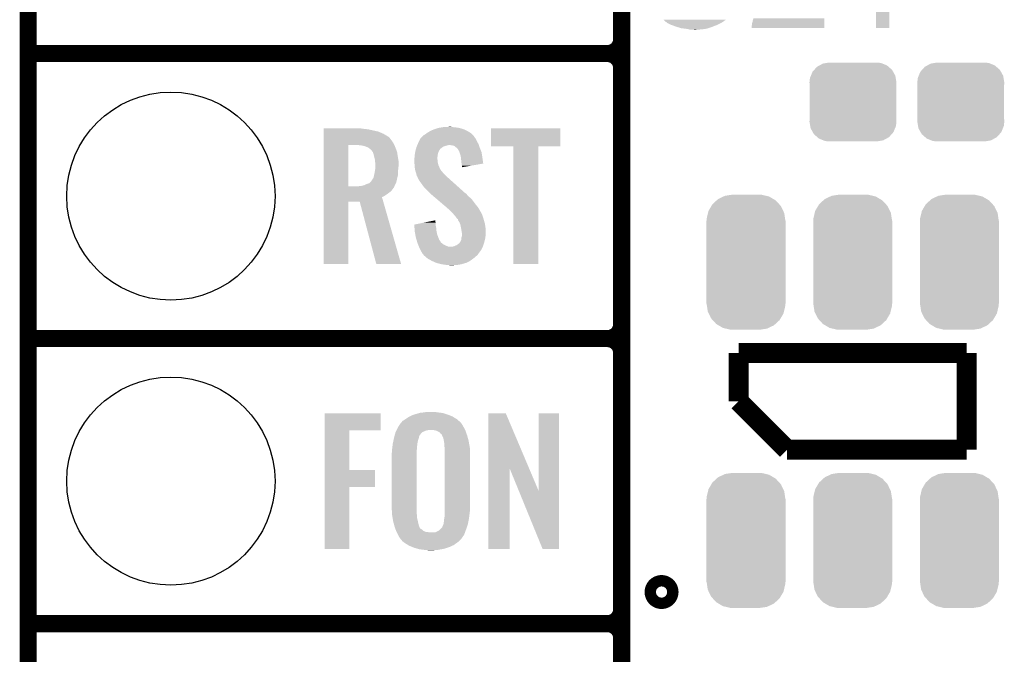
# Model space of a CAD drawing. Extents: x -1.3 to 24.2, y -3.9 to 53.4.
# Tile 13 of 62: x -1.3 to 7.4, y 11.2 to 16.8. Entities that reach past the tile are written whole.
import ezdxf

# ---------------------------------------------------------------- set-up
doc = ezdxf.new("R2010")
doc.units = 0
doc.layers.get('0').update_dxf_attribs({"linetype": 'CONTINUOUS'})
for name, color, linetype in [('GNSS_22_CLICK_V101_GKO', 9, 'CONTINUOUS'), ('GNSS_22_CLICK_V101_GTO', 11, 'CONTINUOUS'), ('GNSS_22_CLICK_V101_GTS', 8, 'CONTINUOUS')]:
    doc.layers.add(name, color=color, linetype=linetype)

# ---------------------------------------------------------------- blocks, each defined once
blk = doc.blocks.new('CUSTOM_100')
for points in [[(-0.233628, 0.347838), (-0.20955, 0.35179), (0.247972, 0.347838), (0.20955, 0.35179)], [(-0.37475, 0.234078), (-0.360486, 0.26887), (0.377262, 0.234078), (0.357822, 0.26887)], [(-0.360486, 0.26887), (-0.34504, 0.286174), (0.357822, 0.26887), (0.348152, 0.286174)], [(-0.34504, 0.286174), (-0.320744, 0.31339), (0.348152, 0.286174), (0.317222, 0.31339)], [(-0.320744, 0.31339), (-0.298526, 0.325596), (0.317222, 0.31339), (0.30335, 0.325596)], [(-0.298526, 0.325596), (-0.268438, 0.342124), (0.30335, 0.325596), (0.2622, 0.342124)], [(-0.268438, 0.342124), (-0.233628, 0.347838), (0.2622, 0.342124), (0.247972, 0.347838)], [(-0.38735, 0.17526), (-0.383124, 0.213652), (0.38735, 0.17526), (0.380766, 0.213652)], [(-0.383124, 0.213652), (-0.37475, 0.234078), (0.380766, 0.213652), (0.377262, 0.234078)], [(-0.38608, 0.154124), (-0.38735, 0.17526), (0.38608, 0.154124), (0.38735, 0.17526)], [(-0.38608, -0.154124), (-0.38608, 0.154124), (0.38608, -0.154124), (0.38608, 0.154124)], [(-0.38735, -0.17526), (-0.38608, -0.154124), (0.38735, -0.17526), (0.38608, -0.154124)], [(-0.380764, -0.213652), (-0.38735, -0.17526), (0.383124, -0.213652), (0.38735, -0.17526)], [(-0.377262, -0.234078), (-0.380764, -0.213652), (0.374748, -0.234078), (0.383124, -0.213652)], [(-0.35782, -0.26887), (-0.377262, -0.234078), (0.360486, -0.26887), (0.374748, -0.234078)], [(-0.348152, -0.286174), (-0.35782, -0.26887), (0.345038, -0.286174), (0.360486, -0.26887)], [(-0.31722, -0.31339), (-0.348152, -0.286174), (0.320744, -0.31339), (0.345038, -0.286174)], [(-0.30335, -0.325596), (-0.31722, -0.31339), (0.298524, -0.325596), (0.320744, -0.31339)], [(-0.262198, -0.342124), (-0.30335, -0.325596), (0.268438, -0.342124), (0.298524, -0.325596)], [(-0.247972, -0.347838), (-0.262198, -0.342124), (0.233626, -0.347838), (0.268438, -0.342124)], [(-0.20955, -0.35179), (-0.247972, -0.347838), (0.20955, -0.35179), (0.233626, -0.347838)]]:
    blk.add_solid(points)
blk = doc.blocks.new('CUSTOM_101')
for points in [[(-0.299038, 0.516262), (-0.26169, 0.550498), (0.296184, 0.516262), (0.264802, 0.550498)], [(-0.26169, 0.550498), (-0.248656, 0.562444), (0.264802, 0.550498), (0.244512, 0.562444)], [(-0.248656, 0.562444), (-0.20102, 0.585172), (0.244512, 0.562444), (0.205908, 0.585172)], [(-0.20102, 0.585172), (-0.186972, 0.591874), (0.205908, 0.585172), (0.177954, 0.591874)], [(-0.186972, 0.591874), (-0.125226, 0.601106), (0.177954, 0.591874), (0.139446, 0.601106)], [(-0.125226, 0.601106), (-0.11938, 0.60198), (0.139446, 0.601106), (0.11938, 0.60198)], [(-0.349646, 0.390906), (-0.338252, 0.438432), (0.34752, 0.390906), (0.340414, 0.438432)], [(-0.338252, 0.438432), (-0.333712, 0.457368), (0.340414, 0.438432), (0.33138, 0.457368)], [(-0.333712, 0.457368), (-0.308546, 0.500116), (0.33138, 0.457368), (0.310984, 0.500116)], [(-0.308546, 0.500116), (-0.299038, 0.516262), (0.310984, 0.500116), (0.296184, 0.516262)], [(-0.35179, -0.36957), (-0.35179, 0.36957), (0.35179, -0.36957), (0.35179, 0.36957)], [(-0.35052, 0.37084), (-0.349646, 0.390906), (0.35052, 0.37084), (0.34752, 0.390906)], [(-0.350516, 0.36957), (-0.35052, 0.37084), (0.350516, 0.36957), (0.35052, 0.37084)], [(-0.35052, -0.37084), (-0.350516, -0.36957), (0.35052, -0.37084), (0.350516, -0.36957)], [(-0.347518, -0.390906), (-0.35052, -0.37084), (0.349646, -0.390906), (0.35052, -0.37084)], [(-0.340414, -0.438432), (-0.347518, -0.390906), (0.33825, -0.438432), (0.349646, -0.390906)], [(-0.331378, -0.457368), (-0.340414, -0.438432), (0.333712, -0.457368), (0.33825, -0.438432)], [(-0.310984, -0.500116), (-0.331378, -0.457368), (0.308544, -0.500116), (0.333712, -0.457368)], [(-0.296182, -0.516262), (-0.310984, -0.500116), (0.299038, -0.516262), (0.308544, -0.500116)], [(-0.264802, -0.550498), (-0.296182, -0.516262), (0.261688, -0.550498), (0.299038, -0.516262)], [(-0.24451, -0.562444), (-0.264802, -0.550498), (0.248656, -0.562444), (0.261688, -0.550498)], [(-0.205908, -0.585172), (-0.24451, -0.562444), (0.201018, -0.585172), (0.248656, -0.562444)], [(-0.177952, -0.591874), (-0.205908, -0.585172), (0.186972, -0.591874), (0.201018, -0.585172)], [(-0.139446, -0.601106), (-0.177952, -0.591874), (0.125224, -0.601106), (0.186972, -0.591874)], [(-0.11938, -0.60198), (-0.139446, -0.601106), (0.11938, -0.60198), (0.125224, -0.601106)]]:
    blk.add_solid(points)
blk = doc.blocks.new('ROUND_25')
blk.add_circle((0, 0), 0.9271)

msp = doc.modelspace()

# ---------------------------------------------------------------- linework, layer by layer
at = {"layer": 'GNSS_22_CLICK_V101_GKO', "const_width": 0.1524}
msp.add_lwpolyline([(-1.27, -3.81), (-1.27, 53.34)], dxfattribs=at)
at = {"layer": 'GNSS_22_CLICK_V101_GTO'}
for points, const_width in [([(4.0132, -0.5588), (4.0132, 18.3388)], 0.1524), ([(-1.27, 16.51), (3.8862, 16.51)], 0.1524), ([(-1.27, 16.51), (3.8862, 16.51)], 0.1524), ([(4.0132, 14.097), (4.0132, 16.383)], 0.1524), ([(-1.27, 13.97), (3.8862, 13.97)], 0.1524), ([(-1.27, 13.97), (3.8862, 13.97)], 0.1524), ([(4.0132, 11.557), (4.0132, 13.843)], 0.1524), ([(5.0546, 13.4112), (5.0546, 13.843)], 0.1778), ([(5.0546, 13.843), (7.0866, 13.843)], 0.1778), ([(7.0866, 12.9794), (7.0866, 13.843)], 0.1778), ([(5.0546, 13.4112), (5.4864, 12.9794)], 0.1778), ([(5.4864, 12.9794), (7.0866, 12.9794)], 0.1778), ([(-1.27, 11.43), (3.8862, 11.43)], 0.1524), ([(-1.27, 11.43), (3.8862, 11.43)], 0.1524), ([(4.0132, 9.017), (4.0132, 11.303)], 0.1524)]:
    msp.add_lwpolyline(points, dxfattribs=dict(at, const_width=const_width))
at = {"layer": 'GNSS_22_CLICK_V101_GTO', "const_width": 0.1524}
for points in [[(3.8862, 16.51, 0.4142136), (4.0132, 16.637)], [(4.0132, 16.383, 0.4142136), (3.8862, 16.51)], [(4.0132, 16.383, 0.4142136), (3.8862, 16.51)], [(3.8862, 13.97, 0.4142136), (4.0132, 14.097)], [(4.0132, 13.843, 0.4142136), (3.8862, 13.97)], [(4.0132, 13.843, 0.4142136), (3.8862, 13.97)], [(3.8862, 11.43, 0.4142136), (4.0132, 11.557)], [(4.0132, 11.303, 0.4142136), (3.8862, 11.43)], [(4.0132, 11.303, 0.4142136), (3.8862, 11.43)]]:
    msp.add_lwpolyline(points, format="xyb", dxfattribs=at)
at = {"layer": 'GNSS_22_CLICK_V101_GTO', "const_width": 0.20066}
msp.add_lwpolyline([(4.318, 11.71194, 1), (4.4196, 11.71194, 1)], format="xyb", close=True, dxfattribs=at)
at = {"layer": 'GNSS_22_CLICK_V101_GTO'}
for points in [[(6.27888, 16.738622), (6.278858, 17.5006), (6.398238, 16.738622), (6.398254, 17.5006)], [(4.394198, 16.80464), (4.38404, 16.812262), (4.932674, 16.80464), (4.941386, 16.812262)], [(4.394214, 16.804626), (4.394198, 16.80464), (4.930134, 16.804626), (4.932674, 16.80464)], [(4.39928, 16.79956), (4.394214, 16.804626), (4.927592, 16.79956), (4.930134, 16.804626)], [(4.401824, 16.797016), (4.39928, 16.79956), (4.919978, 16.797016), (4.927592, 16.79956)], [(4.406898, 16.791942), (4.401824, 16.797016), (4.914902, 16.791942), (4.919978, 16.797016)], [(4.406904, 16.791938), (4.406898, 16.791942), (4.914898, 16.791938), (4.914902, 16.791942)], [(4.414514, 16.786864), (4.406904, 16.791938), (4.90644, 16.786864), (4.914898, 16.791938)], [(4.417038, 16.78686), (4.414514, 16.786864), (4.906432, 16.78686), (4.90644, 16.786864)], [(4.41706, 16.784334), (4.417038, 16.78686), (4.902222, 16.784334), (4.906432, 16.78686)], [(4.417088, 16.78432), (4.41706, 16.784334), (4.9022, 16.78432), (4.902222, 16.784334)], [(4.4577, 16.764), (4.417088, 16.78432), (4.86156, 16.764), (4.9022, 16.78432)], [(4.47929, 16.75638), (4.4577, 16.764), (4.84124, 16.75638), (4.86156, 16.764)], [(4.50088, 16.74876), (4.47929, 16.75638), (4.82346, 16.74876), (4.84124, 16.75638)], [(4.541518, 16.73606), (4.50088, 16.74876), (4.785358, 16.73606), (4.82346, 16.74876)], [(5.17144, 16.753842), (5.17398, 16.766542), (5.81912, 16.753842), (5.819122, 16.766542)], [(5.17144, 16.738622), (5.17144, 16.753842), (5.819118, 16.738622), (5.81912, 16.753842)], [(5.17398, 16.766542), (5.173982, 16.779244), (5.819122, 16.766542), (5.819124, 16.779244)], [(5.173982, 16.779244), (5.17906, 16.791942), (5.819124, 16.779244), (5.819128, 16.791942)], [(5.17906, 16.791942), (5.181602, 16.807182), (5.819128, 16.791942), (5.81913, 16.807182)], [(5.181602, 16.807182), (5.18668, 16.822424), (5.81913, 16.807182), (5.819132, 16.822424)], [(4.561838, 16.73352), (4.541518, 16.73606), (4.777738, 16.73352), (4.785358, 16.73606)], [(4.602478, 16.72844), (4.561838, 16.73352), (4.754878, 16.72844), (4.777738, 16.73352)], [(4.611368, 16.7259), (4.602478, 16.72844), (4.72948, 16.7259), (4.754878, 16.72844)], [(4.620256, 16.72336), (4.611368, 16.7259), (4.70154, 16.72336), (4.72948, 16.7259)], [(4.658358, 16.72082), (4.648198, 16.72336), (4.673602, 16.72082), (4.70154, 16.72336)], [(5.819118, 16.7386), (5.17144, 16.738622), (5.819118, 16.7386), (5.819118, 16.738622)], [(6.398238, 16.7386), (6.27888, 16.738622), (6.398238, 16.7386), (6.398238, 16.738622)], [(1.35892, 15.84198), (1.358922, 15.84452), (1.69672, 15.84198), (1.67894, 15.84452)], [(1.35892, 15.83944), (1.35892, 15.84198), (1.7145, 15.83944), (1.69672, 15.84198)], [(1.35892, 15.83436), (1.35892, 15.83944), (1.75768, 15.83436), (1.7145, 15.83944)], [(1.35892, 15.814038), (1.35892, 15.83436), (1.849122, 15.814038), (1.75768, 15.83436)], [(1.35892, 15.79372), (1.35892, 15.814038), (1.89484, 15.79372), (1.849122, 15.814038)], [(1.35892, 15.77086), (1.35892, 15.79372), (1.93294, 15.77086), (1.89484, 15.79372)], [(2.236256, 15.768316), (2.247904, 15.781022), (2.702562, 15.768316), (2.690916, 15.781022)], [(2.247904, 15.781022), (2.252978, 15.78356), (2.690916, 15.781022), (2.68859, 15.78356)], [(2.252978, 15.78356), (2.26568, 15.791178), (2.68859, 15.78356), (2.681608, 15.791178)], [(2.26568, 15.791178), (2.276344, 15.798798), (2.681608, 15.791178), (2.674622, 15.798798)], [(2.276344, 15.798798), (2.283458, 15.80388), (2.674622, 15.798798), (2.666366, 15.80388)], [(2.283458, 15.80388), (2.308862, 15.81912), (2.666366, 15.80388), (2.6416, 15.81912)], [(2.308862, 15.81912), (2.341882, 15.834362), (2.6416, 15.81912), (2.60894, 15.834362)], [(2.341882, 15.834362), (2.350004, 15.8369), (2.60894, 15.834362), (2.6035, 15.8369)], [(2.350004, 15.8369), (2.38252, 15.84706), (2.6035, 15.8369), (2.567942, 15.84706)], [(2.38252, 15.84706), (2.413, 15.85214), (2.567942, 15.84706), (2.53238, 15.85214)], [(2.413, 15.85214), (2.428242, 15.85468), (2.53238, 15.85214), (2.506978, 15.85468)], [(2.428242, 15.85468), (2.48158, 15.85722), (2.506978, 15.85468), (2.494282, 15.85722)], [(2.84988, 15.681982), (2.8499, 15.844498), (3.467078, 15.681982), (3.4671, 15.844498)], [(2.8499, 15.844498), (2.849902, 15.84452), (3.4671, 15.844498), (2.849902, 15.84452)], [(1.358912, 15.326382), (1.358918, 15.69466), (1.57988, 15.326382), (1.579902, 15.69466)], [(1.358918, 15.712438), (1.35892, 15.73784), (1.9812, 15.712438), (1.96342, 15.73784)], [(1.358918, 15.69466), (1.358918, 15.712438), (1.989406, 15.69466), (1.9812, 15.712438)], [(1.35892, 15.768318), (1.35892, 15.77086), (1.93802, 15.768318), (1.93294, 15.77086)], [(1.35892, 15.758158), (1.35892, 15.768318), (1.94818, 15.758158), (1.93802, 15.768318)], [(1.35892, 15.73784), (1.35892, 15.758158), (1.96342, 15.73784), (1.94818, 15.758158)], [(1.691642, 15.69212), (1.66116, 15.69466), (1.99058, 15.69212), (1.989406, 15.69466)], [(2.192382, 15.68958), (2.194558, 15.69466), (2.453642, 15.68958), (2.473958, 15.69466)], [(2.194558, 15.69466), (2.198912, 15.704818), (2.74175, 15.69466), (2.73812, 15.704818)], [(2.198912, 15.704818), (2.20218, 15.71244), (2.73812, 15.704818), (2.733964, 15.71244)], [(2.20218, 15.71244), (2.211662, 15.73276), (2.733964, 15.71244), (2.72288, 15.73276)], [(2.211662, 15.73276), (2.219962, 15.75054), (2.72288, 15.73276), (2.71399, 15.75054)], [(2.219962, 15.75054), (2.222288, 15.753078), (2.71399, 15.75054), (2.71272, 15.753078)], [(2.222288, 15.753078), (2.231602, 15.76324), (2.71272, 15.753078), (2.705102, 15.76324)], [(2.231602, 15.76324), (2.236256, 15.768316), (2.705102, 15.76324), (2.702562, 15.768316)], [(2.501898, 15.69212), (2.481578, 15.69466), (2.742656, 15.69212), (2.74175, 15.69466)], [(1.71704, 15.687038), (1.691642, 15.69212), (1.992924, 15.687038), (1.99058, 15.69212)], [(1.739898, 15.67942), (1.71704, 15.687038), (1.99644, 15.67942), (1.992924, 15.687038)], [(1.75768, 15.671798), (1.739898, 15.67942), (1.999404, 15.671798), (1.99644, 15.67942)], [(1.77038, 15.66164), (1.75768, 15.671798), (2.003354, 15.66164), (1.999404, 15.671798)], [(1.778002, 15.656558), (1.77038, 15.66164), (2.00533, 15.656558), (2.003354, 15.66164)], [(1.78562, 15.64894), (1.778002, 15.656558), (2.008294, 15.64894), (2.00533, 15.656558)], [(1.796508, 15.633696), (1.78562, 15.64894), (2.01422, 15.633696), (2.008294, 15.64894)], [(1.79832, 15.631158), (1.796508, 15.633696), (2.014602, 15.631158), (2.01422, 15.633696)], [(1.80594, 15.608298), (1.79832, 15.631158), (2.01803, 15.608298), (2.014602, 15.631158)], [(1.81102, 15.58544), (1.80594, 15.608298), (2.02146, 15.58544), (2.01803, 15.608298)], [(2.170936, 15.60068), (2.1717, 15.6083), (2.3749, 15.60068), (2.37617, 15.6083)], [(2.1717, 15.6083), (2.172872, 15.61592), (2.37617, 15.6083), (2.37744, 15.61592)], [(2.172872, 15.61592), (2.175216, 15.631158), (2.37744, 15.61592), (2.38252, 15.631158)], [(2.175216, 15.631158), (2.17678, 15.641322), (2.38252, 15.631158), (2.387602, 15.641322)], [(2.17678, 15.641322), (2.17968, 15.651478), (2.387602, 15.641322), (2.39268, 15.651478)], [(2.17968, 15.651478), (2.181858, 15.6591), (2.39268, 15.651478), (2.39776, 15.6591)], [(2.181858, 15.6591), (2.182584, 15.66164), (2.39776, 15.6591), (2.4003, 15.66164)], [(2.182584, 15.66164), (2.185488, 15.6718), (2.4003, 15.66164), (2.413, 15.6718)], [(2.185488, 15.6718), (2.18694, 15.676882), (2.413, 15.6718), (2.420622, 15.676882)], [(2.18694, 15.676882), (2.189114, 15.681958), (2.420622, 15.676882), (2.428236, 15.681958)], [(2.189114, 15.681958), (2.192382, 15.68958), (2.428236, 15.681958), (2.453642, 15.68958)], [(2.522216, 15.687042), (2.501898, 15.69212), (2.74447, 15.687042), (2.742656, 15.69212)], [(2.544446, 15.66926), (2.522216, 15.687042), (2.75082, 15.66926), (2.74447, 15.687042)], [(2.547618, 15.666722), (2.544446, 15.66926), (2.751836, 15.666722), (2.75082, 15.66926)], [(2.555238, 15.6591), (2.547618, 15.666722), (2.754884, 15.6591), (2.751836, 15.666722)], [(2.560318, 15.648944), (2.555238, 15.6591), (2.758946, 15.648944), (2.754884, 15.6591)], [(2.565394, 15.643866), (2.560318, 15.648944), (2.760978, 15.643866), (2.758946, 15.648944)], [(2.5654, 15.641324), (2.565394, 15.643866), (2.761994, 15.641324), (2.760978, 15.643866)], [(2.569212, 15.631158), (2.5654, 15.641324), (2.76606, 15.631158), (2.761994, 15.641324)], [(2.57302, 15.621), (2.569212, 15.631158), (2.767664, 15.621), (2.76606, 15.631158)], [(2.580638, 15.598142), (2.57302, 15.621), (2.771274, 15.598142), (2.767664, 15.621)], [(3.050518, 15.68196), (2.84988, 15.681982), (3.467078, 15.68196), (3.467078, 15.681982)], [(3.05052, 15.681938), (3.050518, 15.68196), (3.27152, 15.681938), (3.467078, 15.68196)], [(3.05054, 14.635502), (3.05052, 15.681938), (3.271498, 14.635502), (3.27152, 15.681938)], [(1.811656, 15.5829), (1.81102, 15.58544), (2.02184, 15.5829), (2.02146, 15.58544)], [(1.8161, 15.565118), (1.811656, 15.5829), (2.025074, 15.565118), (2.02184, 15.5829)], [(1.81723, 15.554958), (1.8161, 15.565118), (2.02692, 15.554958), (2.025074, 15.565118)], [(1.81864, 15.54226), (1.81723, 15.554958), (2.02692, 15.54226), (2.02692, 15.554958)], [(1.82118, 15.527018), (1.81864, 15.54226), (2.02692, 15.527018), (2.02692, 15.54226)], [(1.82118, 15.50924), (1.82118, 15.527018), (2.02692, 15.50924), (2.02692, 15.527018)], [(2.16662, 15.572742), (2.168524, 15.580358), (2.37236, 15.572742), (2.37236, 15.580358)], [(2.16662, 15.570198), (2.16662, 15.572742), (2.37236, 15.570198), (2.37236, 15.572742)], [(2.16662, 15.560038), (2.16662, 15.570198), (2.3749, 15.560038), (2.37236, 15.570198)], [(2.16771, 15.544798), (2.16662, 15.560038), (2.3749, 15.544798), (2.3749, 15.560038)], [(2.16916, 15.52448), (2.16771, 15.544798), (2.37998, 15.52448), (2.3749, 15.544798)], [(2.168524, 15.580358), (2.16916, 15.582902), (2.37236, 15.580358), (2.372676, 15.582902)], [(2.16916, 15.582902), (2.170936, 15.60068), (2.372676, 15.582902), (2.3749, 15.60068)], [(2.169942, 15.514318), (2.16916, 15.52448), (2.38252, 15.514318), (2.37998, 15.52448)], [(2.582244, 15.5829), (2.580638, 15.598142), (2.77368, 15.5829), (2.771274, 15.598142)], [(2.58572, 15.54988), (2.582244, 15.5829), (2.778386, 15.54988), (2.77368, 15.5829)], [(2.58826, 15.52956), (2.58572, 15.54988), (2.78128, 15.52956), (2.778386, 15.54988)], [(2.588262, 15.529556), (2.58826, 15.52956), (2.78128, 15.529556), (2.78128, 15.52956)], [(2.5908, 15.51178), (2.588262, 15.529556), (2.678642, 15.51178), (2.78128, 15.529556)], [(1.809044, 15.425418), (1.81356, 15.44574), (2.02184, 15.425418), (2.02184, 15.44574)], [(1.81356, 15.44574), (1.815252, 15.455902), (2.02184, 15.44574), (2.02184, 15.455902)], [(1.815252, 15.455902), (1.81864, 15.47622), (2.02184, 15.455902), (2.02387, 15.47622)], [(1.81864, 15.47622), (1.81903, 15.4813), (2.02387, 15.47622), (2.02438, 15.4813)], [(1.81903, 15.4813), (1.820788, 15.50416), (2.02438, 15.4813), (2.02692, 15.50416)], [(1.820788, 15.50416), (1.82118, 15.50924), (2.02692, 15.50416), (2.02692, 15.50924)], [(2.1717, 15.49146), (2.169942, 15.514318), (2.39307, 15.49146), (2.38252, 15.514318)], [(2.173548, 15.481296), (2.1717, 15.49146), (2.39776, 15.481296), (2.39307, 15.49146)], [(2.174012, 15.478754), (2.173548, 15.481296), (2.397766, 15.478754), (2.39776, 15.481296)], [(2.174472, 15.47622), (2.174012, 15.478754), (2.4003, 15.47622), (2.397766, 15.478754)], [(2.175858, 15.468598), (2.174472, 15.47622), (2.405382, 15.468598), (2.4003, 15.47622)], [(2.17678, 15.46352), (2.175858, 15.468598), (2.41046, 15.46352), (2.405382, 15.468598)], [(2.178474, 15.45844), (2.17678, 15.46352), (2.41554, 15.45844), (2.41046, 15.46352)], [(2.183554, 15.443198), (2.178474, 15.45844), (2.425702, 15.443198), (2.41554, 15.45844)], [(2.1844, 15.440658), (2.183554, 15.443198), (2.428878, 15.440658), (2.425702, 15.443198)], [(2.186306, 15.43304), (2.1844, 15.440658), (2.438402, 15.43304), (2.428878, 15.440658)], [(2.189478, 15.420342), (2.186306, 15.43304), (2.449284, 15.420342), (2.438402, 15.43304)], [(2.5908, 15.496566), (2.5908, 15.51178), (2.5908, 15.496566), (2.678642, 15.51178)], [(1.722118, 15.336518), (1.74244, 15.34668), (1.99505, 15.336518), (1.99967, 15.34668)], [(1.74244, 15.34668), (1.765296, 15.3543), (1.99967, 15.34668), (2.003134, 15.3543)], [(1.765296, 15.3543), (1.772914, 15.361918), (2.003134, 15.3543), (2.006598, 15.361918)], [(1.772914, 15.361918), (1.783078, 15.372078), (2.006598, 15.361918), (2.008942, 15.372078)], [(1.783078, 15.372078), (1.79832, 15.39494), (2.008942, 15.372078), (2.01422, 15.39494)], [(1.79832, 15.39494), (1.803398, 15.402556), (2.01422, 15.39494), (2.016124, 15.402556)], [(1.803398, 15.402556), (1.80848, 15.42288), (2.016124, 15.402556), (2.021204, 15.42288)], [(1.80848, 15.42288), (1.809044, 15.425418), (2.021204, 15.42288), (2.02184, 15.425418)], [(2.19253, 15.415258), (2.189478, 15.420342), (2.45364, 15.415258), (2.449284, 15.420342)], [(2.1971, 15.407642), (2.19253, 15.415258), (2.462528, 15.407642), (2.45364, 15.415258)], [(2.199006, 15.40002), (2.1971, 15.407642), (2.47142, 15.40002), (2.462528, 15.407642)], [(2.199638, 15.397486), (2.199006, 15.40002), (2.474242, 15.397486), (2.47142, 15.40002)], [(2.202178, 15.39494), (2.199638, 15.397486), (2.477076, 15.39494), (2.474242, 15.397486)], [(2.214878, 15.372082), (2.202178, 15.39494), (2.502522, 15.372082), (2.477076, 15.39494)], [(2.23266, 15.34922), (2.214878, 15.372082), (2.527972, 15.34922), (2.502522, 15.372082)], [(2.25044, 15.32382), (2.23266, 15.34922), (2.556248, 15.32382), (2.527972, 15.34922)], [(1.35891, 15.293338), (1.358912, 15.31112), (1.968498, 15.293338), (1.9812, 15.31112)], [(1.35891, 15.2781), (1.35891, 15.293338), (1.953258, 15.2781), (1.968498, 15.293338)], [(1.35891, 15.26032), (1.35891, 15.2781), (1.9304, 15.26032), (1.953258, 15.2781)], [(1.35891, 15.245082), (1.35891, 15.26032), (1.907542, 15.245082), (1.9304, 15.26032)], [(1.358912, 15.32636), (1.358912, 15.326382), (1.663698, 15.32636), (1.57988, 15.326382)], [(1.358912, 15.321276), (1.358912, 15.32636), (1.988818, 15.321276), (1.990088, 15.32636)], [(1.358912, 15.31112), (1.358912, 15.321276), (1.9812, 15.31112), (1.988818, 15.321276)], [(1.663698, 15.32636), (1.67894, 15.3289), (1.990088, 15.32636), (1.990724, 15.3289)], [(1.67894, 15.3289), (1.699212, 15.331434), (1.990724, 15.3289), (1.991358, 15.331434)], [(1.699212, 15.331434), (1.69926, 15.33144), (1.991358, 15.331434), (1.991362, 15.33144)], [(1.69926, 15.33144), (1.710692, 15.33398), (1.991362, 15.33144), (1.993898, 15.33398)], [(1.710692, 15.33398), (1.722118, 15.336518), (1.993898, 15.33398), (1.99505, 15.336518)], [(2.268222, 15.30604), (2.25044, 15.32382), (2.576042, 15.30604), (2.556248, 15.32382)], [(2.283458, 15.28826), (2.268222, 15.30604), (2.595834, 15.28826), (2.576042, 15.30604)], [(2.296158, 15.278102), (2.283458, 15.28826), (2.607142, 15.278102), (2.595834, 15.28826)], [(2.30378, 15.267942), (2.296158, 15.278102), (2.618452, 15.267942), (2.607142, 15.278102)], [(2.306322, 15.265398), (2.30378, 15.267942), (2.621284, 15.265398), (2.618452, 15.267942)], [(2.309302, 15.262858), (2.306322, 15.265398), (2.62636, 15.262858), (2.621284, 15.265398)], [(2.321218, 15.2527), (2.309302, 15.262858), (2.63652, 15.2527), (2.62636, 15.262858)], [(1.3589, 14.635502), (1.35891, 15.189178), (1.579858, 14.635502), (1.57988, 15.189178)], [(1.35891, 15.229824), (1.35891, 15.245082), (1.879604, 15.229824), (1.907542, 15.245082)], [(1.35891, 15.1892), (1.35891, 15.229824), (1.891234, 15.1892), (1.879604, 15.229824)], [(1.35891, 15.189178), (1.35891, 15.1892), (1.57988, 15.189178), (1.681462, 15.1892)], [(1.828796, 14.635496), (1.681462, 15.1892), (2.049748, 14.635496), (1.891234, 15.1892)], [(2.339098, 15.237458), (2.321218, 15.2527), (2.649222, 15.237458), (2.63652, 15.2527)], [(2.359956, 15.219678), (2.339098, 15.237458), (2.672082, 15.219678), (2.649222, 15.237458)], [(2.38975, 15.19428), (2.359956, 15.219678), (2.6924, 15.19428), (2.672082, 15.219678)], [(2.422526, 15.16634), (2.38975, 15.19428), (2.71272, 15.16634), (2.6924, 15.19428)], [(2.455304, 15.138398), (2.422526, 15.16634), (2.735582, 15.138398), (2.71272, 15.16634)], [(2.46126, 15.13332), (2.455304, 15.138398), (2.738546, 15.13332), (2.735582, 15.138398)], [(2.48412, 15.113), (2.46126, 15.13332), (2.750398, 15.113), (2.738546, 15.13332)], [(2.489202, 15.10792), (2.48412, 15.113), (2.75336, 15.10792), (2.750398, 15.113)], [(2.494284, 15.102838), (2.489202, 15.10792), (2.755902, 15.102838), (2.75336, 15.10792)], [(2.501904, 15.095218), (2.494284, 15.102838), (2.76098, 15.095218), (2.755902, 15.102838)], [(2.504442, 15.09268), (2.501904, 15.095218), (2.76225, 15.09268), (2.76098, 15.095218)], [(2.519998, 15.0749), (2.504442, 15.09268), (2.77114, 15.0749), (2.76225, 15.09268)], [(2.16664, 14.986004), (2.254384, 15.003778), (2.35712, 14.986004), (2.35712, 15.003778)], [(2.254384, 15.003778), (2.32962, 15.019018), (2.35712, 15.003778), (2.35458, 15.019018)], [(2.32962, 15.019018), (2.35458, 15.024074), (2.35458, 15.019018), (2.35458, 15.024074)], [(2.52222, 15.07236), (2.519998, 15.0749), (2.772094, 15.07236), (2.77114, 15.0749)], [(2.53492, 15.05712), (2.52222, 15.07236), (2.777808, 15.05712), (2.772094, 15.07236)], [(2.536612, 15.054582), (2.53492, 15.05712), (2.778758, 15.054582), (2.777808, 15.05712)], [(2.545078, 15.041882), (2.536612, 15.054582), (2.782224, 15.041882), (2.778758, 15.054582)], [(2.555232, 15.034264), (2.545078, 15.041882), (2.784302, 15.034264), (2.782224, 15.041882)], [(2.55524, 15.026646), (2.555232, 15.034264), (2.78638, 15.026646), (2.784302, 15.034264)], [(2.555246, 15.02664), (2.55524, 15.026646), (2.78638, 15.02664), (2.78638, 15.026646)], [(2.557778, 15.024102), (2.555246, 15.02664), (2.787162, 15.024102), (2.78638, 15.02664)], [(2.570478, 15.003782), (2.557778, 15.024102), (2.793414, 15.003782), (2.787162, 15.024102)], [(2.57429, 14.993618), (2.570478, 15.003782), (2.79654, 14.993618), (2.793414, 15.003782)], [(2.578098, 14.983462), (2.57429, 14.993618), (2.797896, 14.983462), (2.79654, 14.993618)], [(2.166844, 14.983458), (2.16664, 14.986004), (2.35712, 14.983458), (2.35712, 14.986004)], [(2.168868, 14.95806), (2.166844, 14.983458), (2.3622, 14.95806), (2.35712, 14.983458)], [(2.171094, 14.93012), (2.168868, 14.95806), (2.36474, 14.93012), (2.3622, 14.95806)], [(2.1717, 14.922498), (2.171094, 14.93012), (2.366128, 14.922498), (2.36474, 14.93012)], [(2.175396, 14.90218), (2.1717, 14.922498), (2.369822, 14.90218), (2.366128, 14.922498)], [(2.58334, 14.95552), (2.578098, 14.983462), (2.80162, 14.95552), (2.797896, 14.983462)], [(2.58572, 14.94282), (2.58334, 14.95552), (2.802414, 14.94282), (2.80162, 14.95552)], [(2.590378, 14.914882), (2.58572, 14.94282), (2.80416, 14.914882), (2.802414, 14.94282)], [(2.5908, 14.912342), (2.590378, 14.914882), (2.80416, 14.912342), (2.80416, 14.914882)], [(2.5908, 14.90218), (2.5908, 14.912342), (2.80416, 14.90218), (2.80416, 14.912342)], [(2.180476, 14.87424), (2.175396, 14.90218), (2.37998, 14.87424), (2.369822, 14.90218)], [(2.18186, 14.86662), (2.180476, 14.87424), (2.38303, 14.86662), (2.37998, 14.87424)], [(2.187476, 14.84884), (2.18186, 14.86662), (2.390144, 14.84884), (2.38303, 14.86662)], [(2.188278, 14.8463), (2.187476, 14.84884), (2.39268, 14.8463), (2.390144, 14.84884)], [(2.190684, 14.838678), (2.188278, 14.8463), (2.39776, 14.838678), (2.39268, 14.8463)], [(2.193892, 14.828518), (2.190684, 14.838678), (2.402844, 14.828518), (2.39776, 14.838678)], [(2.1971, 14.818358), (2.193892, 14.828518), (2.415544, 14.818358), (2.402844, 14.828518)], [(2.201166, 14.808198), (2.1971, 14.818358), (2.428242, 14.808198), (2.415544, 14.818358)], [(2.56201, 14.81582), (2.5654, 14.818362), (2.78638, 14.81582), (2.787142, 14.818362)], [(2.5654, 14.818362), (2.57048, 14.82344), (2.787142, 14.818362), (2.788664, 14.82344)], [(2.57048, 14.82344), (2.57556, 14.831062), (2.788664, 14.82344), (2.790952, 14.831062)], [(2.57556, 14.831062), (2.580638, 14.841222), (2.790952, 14.831062), (2.794, 14.841222)], [(2.580638, 14.841222), (2.58572, 14.851384), (2.794, 14.841222), (2.796258, 14.851384)], [(2.58572, 14.864082), (2.585722, 14.866622), (2.79908, 14.864082), (2.799396, 14.866622)], [(2.58572, 14.851384), (2.58572, 14.864082), (2.796258, 14.851384), (2.79908, 14.864082)], [(2.585722, 14.866622), (2.5908, 14.881864), (2.799396, 14.866622), (2.801302, 14.881864)], [(2.5908, 14.8844), (2.5908, 14.90218), (2.80162, 14.8844), (2.80416, 14.90218)], [(2.5908, 14.881864), (2.5908, 14.8844), (2.801302, 14.881864), (2.80162, 14.8844)], [(2.205228, 14.79804), (2.201166, 14.808198), (2.44856, 14.79804), (2.428242, 14.808198)], [(2.208276, 14.79042), (2.205228, 14.79804), (2.468882, 14.79042), (2.44856, 14.79804)], [(2.209292, 14.78788), (2.208276, 14.79042), (2.491742, 14.78788), (2.468882, 14.79042)], [(2.210308, 14.78534), (2.209292, 14.78788), (2.77622, 14.78534), (2.777066, 14.78788)], [(2.21234, 14.78026), (2.210308, 14.78534), (2.773678, 14.78026), (2.77622, 14.78534)], [(2.2225, 14.75994), (2.21234, 14.78026), (2.763518, 14.75994), (2.773678, 14.78026)], [(2.22377, 14.7574), (2.2225, 14.75994), (2.76098, 14.7574), (2.763518, 14.75994)], [(2.22758, 14.74978), (2.22377, 14.7574), (2.7559, 14.74978), (2.76098, 14.7574)], [(2.234636, 14.73708), (2.22758, 14.74978), (2.74574, 14.73708), (2.7559, 14.74978)], [(2.240278, 14.726922), (2.234636, 14.73708), (2.738966, 14.726922), (2.74574, 14.73708)], [(2.499362, 14.78788), (2.50952, 14.79042), (2.777066, 14.78788), (2.777912, 14.79042)], [(2.50952, 14.79042), (2.522222, 14.792962), (2.777912, 14.79042), (2.77876, 14.792962)], [(2.522222, 14.792962), (2.54508, 14.803122), (2.77876, 14.792962), (2.782146, 14.803122)], [(2.54508, 14.803122), (2.56201, 14.81582), (2.782146, 14.803122), (2.78638, 14.81582)], [(2.245362, 14.721838), (2.240278, 14.726922), (2.735578, 14.721838), (2.738966, 14.726922)], [(2.250438, 14.71676), (2.245362, 14.721838), (2.7305, 14.71676), (2.735578, 14.721838)], [(2.252978, 14.711684), (2.250438, 14.71676), (2.725424, 14.711684), (2.7305, 14.71676)], [(2.25891, 14.7066), (2.252978, 14.711684), (2.72034, 14.7066), (2.725424, 14.711684)], [(2.276688, 14.69136), (2.25891, 14.7066), (2.702562, 14.69136), (2.72034, 14.7066)], [(2.28854, 14.6812), (2.276688, 14.69136), (2.689498, 14.6812), (2.702562, 14.69136)], [(2.302828, 14.67358), (2.28854, 14.6812), (2.6797, 14.67358), (2.689498, 14.6812)], [(2.32664, 14.66088), (2.302828, 14.67358), (2.66065, 14.66088), (2.6797, 14.67358)], [(2.33245, 14.658338), (2.32664, 14.66088), (2.656838, 14.658338), (2.66065, 14.66088)], [(2.338252, 14.6558), (2.33245, 14.658338), (2.654296, 14.6558), (2.656838, 14.658338)], [(2.344058, 14.65326), (2.338252, 14.6558), (2.64668, 14.65326), (2.654296, 14.6558)], [(2.361478, 14.645638), (2.344058, 14.65326), (2.631438, 14.645638), (2.64668, 14.65326)], [(2.367278, 14.6431), (2.361478, 14.645638), (2.622552, 14.6431), (2.631438, 14.645638)], [(2.37744, 14.64056), (2.367278, 14.6431), (2.61366, 14.64056), (2.622552, 14.6431)], [(1.579858, 14.63548), (1.3589, 14.635502), (1.579858, 14.63548), (1.579858, 14.635502)], [(2.049752, 14.63548), (1.828796, 14.635496), (2.049752, 14.63548), (2.049748, 14.635496)], [(2.40792, 14.63294), (2.37744, 14.64056), (2.588262, 14.63294), (2.61366, 14.64056)], [(2.44348, 14.62786), (2.40792, 14.63294), (2.56286, 14.62786), (2.588262, 14.63294)], [(2.46126, 14.62532), (2.44348, 14.62786), (2.53238, 14.62532), (2.56286, 14.62786)], [(2.484118, 14.62278), (2.473958, 14.62532), (2.499362, 14.62278), (2.53238, 14.62532)], [(3.271498, 14.63548), (3.05054, 14.635502), (3.271498, 14.63548), (3.271498, 14.635502)], [(1.369078, 13.15212), (1.36908, 13.304498), (1.866878, 13.15212), (1.8669, 13.304498)], [(1.36908, 13.304498), (1.369082, 13.30452), (1.8669, 13.304498), (1.369082, 13.30452)], [(2.062486, 13.235942), (2.0828, 13.24864), (2.5654, 13.235942), (2.550586, 13.24864)], [(2.0828, 13.24864), (2.08661, 13.25118), (2.550586, 13.24864), (2.547622, 13.25118)], [(2.08661, 13.25118), (2.113278, 13.268958), (2.547622, 13.25118), (2.519174, 13.268958)], [(2.113278, 13.268958), (2.127426, 13.276578), (2.519174, 13.268958), (2.50698, 13.276578)], [(2.127426, 13.276578), (2.146302, 13.286742), (2.50698, 13.276578), (2.48085, 13.286742)], [(2.146302, 13.286742), (2.170434, 13.294362), (2.48085, 13.286742), (2.46126, 13.294362)], [(2.170434, 13.294362), (2.19456, 13.30198), (2.46126, 13.294362), (2.43688, 13.30198)], [(2.19456, 13.30198), (2.213188, 13.30706), (2.43688, 13.30198), (2.420622, 13.30706)], [(2.213188, 13.30706), (2.222502, 13.3096), (2.420622, 13.30706), (2.400302, 13.3096)], [(2.222502, 13.3096), (2.25044, 13.31214), (2.400302, 13.3096), (2.37998, 13.31214)], [(2.25044, 13.31214), (2.26695, 13.31468), (2.37998, 13.31214), (2.3622, 13.31468)], [(2.26695, 13.31468), (2.283462, 13.31722), (2.346962, 13.31468), (2.334262, 13.31722)], [(2.827032, 12.816728), (2.82704, 13.304506), (3.188228, 12.816728), (2.981964, 13.304506)], [(2.82704, 13.304506), (2.827042, 13.30452), (2.981964, 13.304506), (2.827042, 13.30452)], [(3.27406, 12.613748), (3.27408, 13.304498), (3.456926, 12.613748), (3.45694, 13.304498)], [(3.27408, 13.304498), (3.274082, 13.30452), (3.45694, 13.304498), (3.274082, 13.30452)], [(1.369072, 12.79906), (1.369078, 13.152098), (1.590062, 12.79906), (1.59004, 13.152098)], [(1.369078, 13.152098), (1.369078, 13.15212), (1.59004, 13.152098), (1.866878, 13.15212)], [(2.001386, 13.136882), (2.008604, 13.15212), (2.240284, 13.136882), (2.275842, 13.15212)], [(2.008604, 13.15212), (2.009808, 13.15466), (2.275842, 13.15212), (2.291082, 13.15466)], [(2.009808, 13.15466), (2.020636, 13.17752), (2.62001, 13.15466), (2.60858, 13.17752)], [(2.020636, 13.17752), (2.021842, 13.180062), (2.60858, 13.17752), (2.607168, 13.180062)], [(2.021842, 13.180062), (2.035388, 13.200382), (2.607168, 13.180062), (2.595878, 13.200382)], [(2.035388, 13.200382), (2.045546, 13.21562), (2.595878, 13.200382), (2.58572, 13.21562)], [(2.045546, 13.21562), (2.047242, 13.218162), (2.58572, 13.21562), (2.58318, 13.218162)], [(2.047242, 13.218162), (2.052322, 13.223242), (2.58318, 13.218162), (2.5781, 13.223242)], [(2.052322, 13.223242), (2.062484, 13.23594), (2.5781, 13.223242), (2.565402, 13.23594)], [(2.062484, 13.23594), (2.062486, 13.235942), (2.565402, 13.23594), (2.5654, 13.235942)], [(2.364742, 13.14958), (2.341882, 13.15466), (2.62255, 13.14958), (2.62001, 13.15466)], [(1.980932, 13.05814), (1.984674, 13.07592), (2.19964, 13.05814), (2.20472, 13.07592)], [(1.984674, 13.07592), (1.98628, 13.08354), (2.20472, 13.07592), (2.207258, 13.08354)], [(1.98628, 13.08354), (1.988286, 13.091164), (2.207258, 13.08354), (2.2098, 13.091164)], [(1.988286, 13.091164), (1.99029, 13.098786), (2.2098, 13.091164), (2.209804, 13.098786)], [(1.99029, 13.098786), (1.992296, 13.106404), (2.209804, 13.098786), (2.21488, 13.106404)], [(1.992296, 13.106404), (1.992964, 13.108944), (2.21488, 13.106404), (2.214884, 13.108944)], [(1.992964, 13.108944), (1.996972, 13.124178), (2.214884, 13.108944), (2.227578, 13.124178)], [(1.996972, 13.124178), (1.99898, 13.131802), (2.227578, 13.124178), (2.235202, 13.131802)], [(1.99898, 13.131802), (2.001386, 13.136882), (2.235202, 13.131802), (2.240284, 13.136882)], [(2.369826, 13.147038), (2.364742, 13.14958), (2.62382, 13.147038), (2.62255, 13.14958)], [(2.379978, 13.14196), (2.369826, 13.147038), (2.625614, 13.14196), (2.62382, 13.147038)], [(2.392682, 13.134336), (2.379978, 13.14196), (2.628304, 13.134336), (2.625614, 13.14196)], [(2.400302, 13.124178), (2.392682, 13.134336), (2.631888, 13.124178), (2.628304, 13.134336)], [(2.407922, 13.119098), (2.400302, 13.124178), (2.633682, 13.119098), (2.631888, 13.124178)], [(2.413, 13.114014), (2.407922, 13.119098), (2.635476, 13.114014), (2.633682, 13.119098)], [(2.413002, 13.111476), (2.413, 13.114014), (2.636372, 13.111476), (2.635476, 13.114014)], [(2.416812, 13.10386), (2.413002, 13.111476), (2.639058, 13.10386), (2.636372, 13.111476)], [(2.423162, 13.091158), (2.416812, 13.10386), (2.642402, 13.091158), (2.639058, 13.10386)], [(2.42824, 13.07084), (2.423162, 13.091158), (2.64775, 13.07084), (2.642402, 13.091158)], [(2.43093, 13.055602), (2.42824, 13.07084), (2.65176, 13.055602), (2.64775, 13.07084)], [(1.9685, 12.97432), (1.968816, 12.97686), (2.18948, 12.97432), (2.18948, 12.97686)], [(1.968816, 12.97686), (1.972626, 13.00734), (2.18948, 12.97686), (2.19202, 13.00734)], [(1.972626, 13.00734), (1.975802, 13.03274), (2.19202, 13.00734), (2.19456, 13.03274)], [(1.975802, 13.03274), (1.97612, 13.035278), (2.19456, 13.03274), (2.195066, 13.035278)], [(1.97612, 13.035278), (1.980932, 13.05814), (2.195066, 13.035278), (2.19964, 13.05814)], [(2.43586, 13.027658), (2.43093, 13.055602), (2.65662, 13.027658), (2.65176, 13.055602)], [(2.43586, 13.007338), (2.43586, 13.027658), (2.660154, 13.007338), (2.65662, 13.027658)], [(2.437554, 12.997178), (2.43586, 13.007338), (2.66192, 12.997178), (2.660154, 13.007338)], [(2.4384, 12.992098), (2.437554, 12.997178), (2.66211, 12.992098), (2.66192, 12.997178)], [(2.4384, 12.9286), (2.4384, 12.992098), (2.66446, 12.9286), (2.66211, 12.992098)], [(1.96596, 12.946382), (1.9685, 12.961622), (2.18948, 12.946382), (2.18948, 12.961622)], [(1.96596, 12.47394), (1.96596, 12.946382), (2.18948, 12.47394), (2.18948, 12.946382)], [(1.9685, 12.961622), (1.9685, 12.97432), (2.18948, 12.961622), (2.18948, 12.97432)], [(2.4384, 12.456158), (2.4384, 12.9286), (2.66446, 12.456158), (2.66446, 12.9286)], [(2.82702, 12.095502), (2.827032, 12.816728), (3.014958, 12.095502), (3.01498, 12.816728)], [(3.097902, 12.613748), (3.01498, 12.816728), (3.27406, 12.613748), (3.188228, 12.816728)], [(1.36907, 12.64666), (1.369072, 12.799038), (1.816078, 12.64666), (1.8161, 12.799038)], [(1.369072, 12.799038), (1.369072, 12.79906), (1.8161, 12.799038), (1.590062, 12.79906)], [(1.36906, 12.095502), (1.36907, 12.646638), (1.590018, 12.095502), (1.59004, 12.646638)], [(1.36907, 12.646638), (1.36907, 12.64666), (1.59004, 12.646638), (1.816078, 12.64666)], [(3.309616, 12.095494), (3.097902, 12.613748), (3.456918, 12.095494), (3.456926, 12.613748)], [(1.968406, 12.407902), (1.96596, 12.47394), (2.18948, 12.407902), (2.18948, 12.47394)], [(2.4384, 12.443458), (2.4384, 12.456158), (2.66192, 12.443458), (2.66446, 12.456158)], [(1.9685, 12.405362), (1.968406, 12.407902), (2.189904, 12.405362), (2.18948, 12.407902)], [(1.970618, 12.392662), (1.9685, 12.405362), (2.19202, 12.392662), (2.189904, 12.405362)], [(1.974004, 12.372342), (1.970618, 12.392662), (2.19202, 12.372342), (2.19202, 12.392662)], [(1.97866, 12.344398), (1.974004, 12.372342), (2.198596, 12.344398), (2.19202, 12.372342)], [(2.43078, 12.33932), (2.43332, 12.364722), (2.64871, 12.33932), (2.65379, 12.364722)], [(2.43332, 12.364722), (2.43378, 12.367262), (2.65379, 12.364722), (2.6543, 12.367262)], [(2.43378, 12.367262), (2.4384, 12.392658), (2.6543, 12.367262), (2.657474, 12.392658)], [(2.4384, 12.42822), (2.4384, 12.443458), (2.66192, 12.42822), (2.66192, 12.443458)], [(2.4384, 12.392658), (2.4384, 12.42822), (2.657474, 12.392658), (2.66192, 12.42822)], [(1.982672, 12.32916), (1.97866, 12.344398), (2.20218, 12.32916), (2.198596, 12.344398)], [(1.988688, 12.306302), (1.982672, 12.32916), (2.20726, 12.306302), (2.20218, 12.32916)], [(1.991362, 12.29614), (1.988688, 12.306302), (2.211072, 12.29614), (2.20726, 12.306302)], [(1.994948, 12.285984), (1.991362, 12.29614), (2.21488, 12.285984), (2.211072, 12.29614)], [(1.995844, 12.28344), (1.994948, 12.285984), (2.217418, 12.28344), (2.21488, 12.285984)], [(1.997636, 12.278366), (1.995844, 12.28344), (2.219958, 12.278366), (2.217418, 12.28344)], [(1.999432, 12.273278), (1.997636, 12.278366), (2.22758, 12.273278), (2.219958, 12.278366)], [(2.397758, 12.27074), (2.415536, 12.288518), (2.6289, 12.27074), (2.634824, 12.288518)], [(2.415536, 12.288518), (2.41808, 12.296138), (2.634824, 12.288518), (2.637364, 12.296138)], [(2.41808, 12.296138), (2.42316, 12.3063), (2.637364, 12.296138), (2.64075, 12.3063)], [(2.42316, 12.3063), (2.426544, 12.31646), (2.64075, 12.3063), (2.644138, 12.31646)], [(2.426544, 12.31646), (2.428238, 12.321538), (2.644138, 12.31646), (2.645152, 12.321538)], [(2.428238, 12.321538), (2.43078, 12.33932), (2.645152, 12.321538), (2.64871, 12.33932)], [(2.00212, 12.265662), (1.999432, 12.273278), (2.240278, 12.265662), (2.22758, 12.273278)], [(2.005704, 12.255504), (2.00212, 12.265662), (2.25044, 12.255504), (2.240278, 12.265662)], [(2.0066, 12.252962), (2.005704, 12.255504), (2.257216, 12.252962), (2.25044, 12.255504)], [(2.00914, 12.247882), (2.0066, 12.252962), (2.270756, 12.247882), (2.257216, 12.252962)], [(2.010412, 12.24534), (2.00914, 12.247882), (2.29108, 12.24534), (2.270756, 12.247882)], [(2.011682, 12.2428), (2.010412, 12.24534), (2.31648, 12.2428), (2.29108, 12.24534)], [(2.02184, 12.22248), (2.011682, 12.2428), (2.611118, 12.22248), (2.618604, 12.2428)], [(2.021842, 12.222478), (2.02184, 12.22248), (2.611118, 12.222478), (2.611118, 12.22248)], [(2.034542, 12.199618), (2.021842, 12.222478), (2.5954, 12.199618), (2.611118, 12.222478)], [(2.0447, 12.18438), (2.034542, 12.199618), (2.584924, 12.18438), (2.5954, 12.199618)], [(2.329178, 12.2428), (2.339338, 12.24534), (2.618604, 12.2428), (2.61954, 12.24534)], [(2.357116, 12.24534), (2.387596, 12.260578), (2.61954, 12.24534), (2.625154, 12.260578)], [(2.387596, 12.260578), (2.397758, 12.27074), (2.625154, 12.260578), (2.6289, 12.27074)], [(2.047242, 12.18184), (2.0447, 12.18438), (2.583178, 12.18184), (2.584924, 12.18438)], [(2.047244, 12.181838), (2.047242, 12.18184), (2.583178, 12.181838), (2.583178, 12.18184)], [(2.062478, 12.16406), (2.047244, 12.181838), (2.5654, 12.16406), (2.583178, 12.181838)], [(2.079416, 12.15136), (2.062478, 12.16406), (2.54762, 12.15136), (2.5654, 12.16406)], [(2.082802, 12.14882), (2.079416, 12.15136), (2.544126, 12.14882), (2.54762, 12.15136)], [(2.111252, 12.13104), (2.082802, 12.14882), (2.519678, 12.13104), (2.544126, 12.14882)], [(2.12344, 12.123422), (2.111252, 12.13104), (2.503352, 12.123422), (2.519678, 12.13104)], [(2.149566, 12.11326), (2.12344, 12.123422), (2.481578, 12.11326), (2.503352, 12.123422)], [(2.16916, 12.105638), (2.149566, 12.11326), (2.458712, 12.105638), (2.481578, 12.11326)], [(2.195066, 12.09802), (2.16916, 12.105638), (2.43586, 12.09802), (2.458712, 12.105638)], [(1.590018, 12.09548), (1.36906, 12.095502), (1.590018, 12.09548), (1.590018, 12.095502)], [(2.212338, 12.09294), (2.195066, 12.09802), (2.40792, 12.09294), (2.43586, 12.09802)], [(2.25298, 12.08786), (2.212338, 12.09294), (2.379982, 12.08786), (2.40792, 12.09294)], [(2.27076, 12.08532), (2.25298, 12.08786), (2.3495, 12.08532), (2.379982, 12.08786)], [(2.298698, 12.08278), (2.285998, 12.08532), (2.316482, 12.08278), (2.3495, 12.08532)], [(3.014958, 12.09548), (2.82702, 12.095502), (3.014958, 12.09548), (3.014958, 12.095502)], [(3.456918, 12.09548), (3.309616, 12.095494), (3.456918, 12.09548), (3.456918, 12.095494)]]:
    msp.add_solid(points, dxfattribs=at)

# ---------------------------------------------------------------- block references
at = {"layer": 'GNSS_22_CLICK_V101_GTS'}
for name, p in [('CUSTOM_100', (6.07314, 16.0782)), ('CUSTOM_100', (7.03326, 16.0782)), ('ROUND_25', (0, 15.24)), ('CUSTOM_101', (5.12064, 14.65072)), ('CUSTOM_101', (6.0706, 14.65072)), ('CUSTOM_101', (7.02056, 14.65072)), ('ROUND_25', (0, 12.7)), ('CUSTOM_101', (5.12064, 12.17168)), ('CUSTOM_101', (6.0706, 12.17168)), ('CUSTOM_101', (7.02056, 12.17168))]:
    msp.add_blockref(name, p, dxfattribs=at)

doc.saveas('drawing.dxf')
